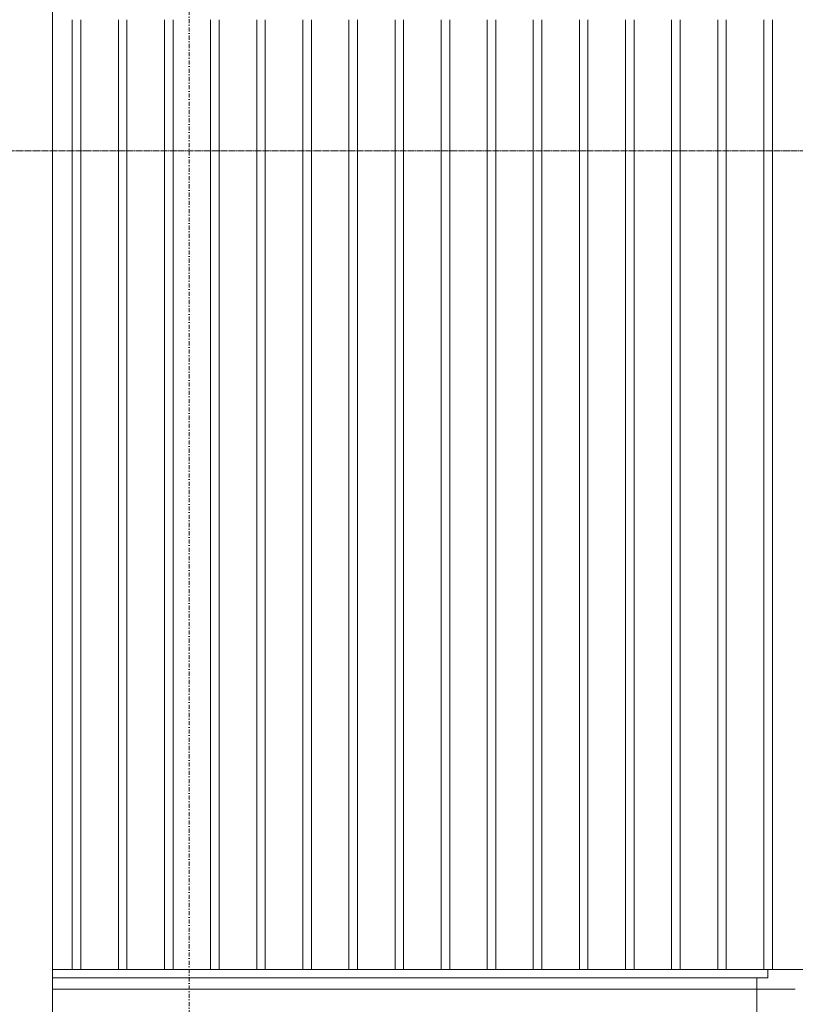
# Model space of a CAD drawing. Extents: x 0 to 92550, y 0 to 59400.
# Tile 4 of 105: x 10030 to 11215, y 14197 to 15700. Entities that reach past the tile are written whole.
import ezdxf
from ezdxf.xclip import XClip

# ---------------------------------------------------------------- set-up
doc = ezdxf.new("R2010")
doc.units = 0
doc.header["$MEASUREMENT"] = 0
doc.header["$XCLIPFRAME"] = 0
doc.linetypes.add('Streep-punt fijn', pattern=[1251.000023, 626.000023, -312.5, 0, -312.5])
doc.linetypes.add('Streep-streepje', pattern=[1300, 1000, -100, 100, -100])
for name, color, linetype in [('ZZ 21 Buitenwand spouwblad baksteen', 7, 'Continuous'), ('ZZ 41 Buitenwandafwerking gevelhout', 7, 'Continuous'), ('ZZ 52 Hemelwaterafvoeren', 7, 'Continuous'), ('ZZ A Stramien', 7, 'Continuous')]:
    doc.layers.add(name, color=color, linetype=linetype)

# ---------------------------------------------------------------- blocks, each defined once
blk = doc.blocks.new('*X106')
at = {"layer": 'ZZ 41 Buitenwandafwerking gevelhout', "color": 7, "linetype": 'Continuous', "lineweight": 5, "ltscale": 0.01}
for p, q in [((10110.5, 15700), (10110.5, 15600)), ((10110.5, 15700), (10110.5, 15600)), ((10123.6, 15700), (10123.6, 15600)), ((10180.9, 15700), (10180.9, 15600)), ((10180.9, 15700), (10180.9, 15600)), ((10194, 15700), (10194, 15600)), ((10251.3, 15700), (10251.3, 15600)), ((10251.3, 15700), (10251.3, 15600)), ((10264.4, 15700), (10264.4, 15600)), ((10321.7, 15700), (10321.7, 15600)), ((10321.7, 15700), (10321.7, 15600)), ((10334.8, 15700), (10334.8, 15600)), ((10392.1, 15700), (10392.1, 15600)), ((10392.1, 15700), (10392.1, 15600)), ((10405.2, 15700), (10405.2, 15600)), ((10462.5, 15700), (10462.5, 15600)), ((10462.5, 15700), (10462.5, 15600)), ((10475.6, 15700), (10475.6, 15600)), ((10532.9, 15700), (10532.9, 15600)), ((10532.9, 15700), (10532.9, 15600)), ((10546, 15700), (10546, 15600)), ((10603.3, 15700), (10603.3, 15600)), ((10603.3, 15700), (10603.3, 15600)), ((10616.4, 15700), (10616.4, 15600)), ((10673.7, 15700), (10673.7, 15600)), ((10673.7, 15700), (10673.7, 15600)), ((10686.8, 15700), (10686.8, 15600)), ((10744.1, 15700), (10744.1, 15600)), ((10744.1, 15700), (10744.1, 15600)), ((10757.2, 15700), (10757.2, 15600)), ((10814.4, 15700), (10814.4, 15600)), ((10814.4, 15700), (10814.4, 15600)), ((10827.5, 15700), (10827.5, 15600)), ((10884.8, 15700), (10884.8, 15600)), ((10884.8, 15700), (10884.8, 15600)), ((10897.9, 15700), (10897.9, 15600)), ((10955.2, 15700), (10955.2, 15600)), ((10955.2, 15700), (10955.2, 15600)), ((10968.3, 15700), (10968.3, 15600)), ((11025.6, 15700), (11025.6, 15600)), ((11025.6, 15700), (11025.6, 15600)), ((11038.7, 15700), (11038.7, 15600)), ((11096, 15700), (11096, 15600)), ((11096, 15700), (11096, 15600)), ((11109.1, 15700), (11109.1, 15600)), ((11166.4, 15700), (11166.4, 15600)), ((11166.4, 15700), (11166.4, 15600)), ((11179.5, 15700), (11179.5, 15600)), ((10110.5, 15600), (10110.5, 15500)), ((10110.5, 15600), (10110.5, 15500)), ((10123.6, 15600), (10123.6, 15500)), ((10180.9, 15600), (10180.9, 15500)), ((10180.9, 15600), (10180.9, 15500)), ((10194, 15600), (10194, 15500)), ((10251.3, 15600), (10251.3, 15500)), ((10251.3, 15600), (10251.3, 15500)), ((10264.4, 15600), (10264.4, 15500)), ((10321.7, 15600), (10321.7, 15500)), ((10321.7, 15600), (10321.7, 15500)), ((10334.8, 15600), (10334.8, 15500)), ((10392.1, 15600), (10392.1, 15500)), ((10392.1, 15600), (10392.1, 15500)), ((10405.2, 15600), (10405.2, 15500)), ((10462.5, 15600), (10462.5, 15500)), ((10462.5, 15600), (10462.5, 15500)), ((10475.6, 15600), (10475.6, 15500)), ((10532.9, 15600), (10532.9, 15500)), ((10532.9, 15600), (10532.9, 15500)), ((10546, 15600), (10546, 15500)), ((10603.3, 15600), (10603.3, 15500)), ((10603.3, 15600), (10603.3, 15500)), ((10616.4, 15600), (10616.4, 15500)), ((10673.7, 15600), (10673.7, 15500)), ((10673.7, 15600), (10673.7, 15500)), ((10686.8, 15600), (10686.8, 15500)), ((10744.1, 15600), (10744.1, 15500)), ((10744.1, 15600), (10744.1, 15500)), ((10757.2, 15600), (10757.2, 15500)), ((10814.4, 15600), (10814.4, 15500)), ((10814.4, 15600), (10814.4, 15500)), ((10827.5, 15600), (10827.5, 15500)), ((10884.8, 15600), (10884.8, 15500)), ((10884.8, 15600), (10884.8, 15500)), ((10897.9, 15600), (10897.9, 15500)), ((10955.2, 15600), (10955.2, 15500)), ((10955.2, 15600), (10955.2, 15500)), ((10968.3, 15600), (10968.3, 15500)), ((11025.6, 15600), (11025.6, 15500)), ((11025.6, 15600), (11025.6, 15500)), ((11038.7, 15600), (11038.7, 15500)), ((11096, 15600), (11096, 15500)), ((11096, 15600), (11096, 15500)), ((11109.1, 15600), (11109.1, 15500)), ((11166.4, 15600), (11166.4, 15500)), ((11166.4, 15600), (11166.4, 15500)), ((11179.5, 15600), (11179.5, 15500))]:
    blk.add_line(p, q, dxfattribs=at)
blk = doc.blocks.new('*X131')
at = {"layer": 'ZZ 41 Buitenwandafwerking gevelhout', "color": 7, "linetype": 'Continuous', "lineweight": 5, "ltscale": 0.01}
for p, q in [((10110.5, 15500), (10110.5, 15400)), ((10110.5, 15500), (10110.5, 15400)), ((10123.6, 15500), (10123.6, 15400)), ((10180.9, 15500), (10180.9, 15400)), ((10180.9, 15500), (10180.9, 15400)), ((10194, 15500), (10194, 15400)), ((10251.3, 15500), (10251.3, 15400)), ((10251.3, 15500), (10251.3, 15400)), ((10264.4, 15500), (10264.4, 15400)), ((10321.7, 15500), (10321.7, 15400)), ((10321.7, 15500), (10321.7, 15400)), ((10334.8, 15500), (10334.8, 15400)), ((10392.1, 15500), (10392.1, 15400)), ((10392.1, 15500), (10392.1, 15400)), ((10405.2, 15500), (10405.2, 15400)), ((10462.5, 15500), (10462.5, 15400)), ((10462.5, 15500), (10462.5, 15400)), ((10475.6, 15500), (10475.6, 15400)), ((10532.9, 15500), (10532.9, 15400)), ((10532.9, 15500), (10532.9, 15400)), ((10546, 15500), (10546, 15400)), ((10603.3, 15500), (10603.3, 15400)), ((10603.3, 15500), (10603.3, 15400)), ((10616.4, 15500), (10616.4, 15400)), ((10673.7, 15500), (10673.7, 15400)), ((10673.7, 15500), (10673.7, 15400)), ((10686.8, 15500), (10686.8, 15400)), ((10744.1, 15500), (10744.1, 15400)), ((10744.1, 15500), (10744.1, 15400)), ((10757.2, 15500), (10757.2, 15400)), ((10814.4, 15500), (10814.4, 15400)), ((10814.4, 15500), (10814.4, 15400)), ((10827.5, 15500), (10827.5, 15400)), ((10884.8, 15500), (10884.8, 15400)), ((10884.8, 15500), (10884.8, 15400)), ((10897.9, 15500), (10897.9, 15400)), ((10955.2, 15500), (10955.2, 15400)), ((10955.2, 15500), (10955.2, 15400)), ((10968.3, 15500), (10968.3, 15400)), ((11025.6, 15500), (11025.6, 15400)), ((11025.6, 15500), (11025.6, 15400)), ((11038.7, 15500), (11038.7, 15400)), ((11096, 15500), (11096, 15400)), ((11096, 15500), (11096, 15400)), ((11109.1, 15500), (11109.1, 15400)), ((11166.4, 15500), (11166.4, 15400)), ((11166.4, 15500), (11166.4, 15400)), ((11179.5, 15500), (11179.5, 15400)), ((10110.5, 15400), (10110.5, 15300)), ((10110.5, 15400), (10110.5, 15300)), ((10123.6, 15400), (10123.6, 15300)), ((10180.9, 15400), (10180.9, 15300)), ((10180.9, 15400), (10180.9, 15300)), ((10194, 15400), (10194, 15300)), ((10251.3, 15400), (10251.3, 15300)), ((10251.3, 15400), (10251.3, 15300)), ((10264.4, 15400), (10264.4, 15300)), ((10321.7, 15400), (10321.7, 15300)), ((10321.7, 15400), (10321.7, 15300)), ((10334.8, 15400), (10334.8, 15300)), ((10392.1, 15400), (10392.1, 15300)), ((10392.1, 15400), (10392.1, 15300)), ((10405.2, 15400), (10405.2, 15300)), ((10462.5, 15400), (10462.5, 15300)), ((10462.5, 15400), (10462.5, 15300)), ((10475.6, 15400), (10475.6, 15300)), ((10532.9, 15400), (10532.9, 15300)), ((10532.9, 15400), (10532.9, 15300)), ((10546, 15400), (10546, 15300)), ((10603.3, 15400), (10603.3, 15300)), ((10603.3, 15400), (10603.3, 15300)), ((10616.4, 15400), (10616.4, 15300)), ((10673.7, 15400), (10673.7, 15300)), ((10673.7, 15400), (10673.7, 15300)), ((10686.8, 15400), (10686.8, 15300)), ((10744.1, 15400), (10744.1, 15300)), ((10744.1, 15400), (10744.1, 15300)), ((10757.2, 15400), (10757.2, 15300)), ((10814.4, 15400), (10814.4, 15300)), ((10814.4, 15400), (10814.4, 15300)), ((10827.5, 15400), (10827.5, 15300)), ((10884.8, 15400), (10884.8, 15300)), ((10884.8, 15400), (10884.8, 15300)), ((10897.9, 15400), (10897.9, 15300)), ((10955.2, 15400), (10955.2, 15300)), ((10955.2, 15400), (10955.2, 15300)), ((10968.3, 15400), (10968.3, 15300)), ((11025.6, 15400), (11025.6, 15300)), ((11025.6, 15400), (11025.6, 15300)), ((11038.7, 15400), (11038.7, 15300)), ((11096, 15400), (11096, 15300)), ((11096, 15400), (11096, 15300)), ((11109.1, 15400), (11109.1, 15300)), ((11166.4, 15400), (11166.4, 15300)), ((11166.4, 15400), (11166.4, 15300)), ((11179.5, 15400), (11179.5, 15300)), ((10110.5, 15300), (10110.5, 15200)), ((10110.5, 15300), (10110.5, 15200)), ((10123.6, 15300), (10123.6, 15200)), ((10180.9, 15300), (10180.9, 15200)), ((10180.9, 15300), (10180.9, 15200)), ((10194, 15300), (10194, 15200)), ((10251.3, 15300), (10251.3, 15200)), ((10251.3, 15300), (10251.3, 15200)), ((10264.4, 15300), (10264.4, 15200)), ((10321.7, 15300), (10321.7, 15200)), ((10321.7, 15300), (10321.7, 15200)), ((10334.8, 15300), (10334.8, 15200)), ((10392.1, 15300), (10392.1, 15200)), ((10392.1, 15300), (10392.1, 15200)), ((10405.2, 15300), (10405.2, 15200)), ((10462.5, 15300), (10462.5, 15200)), ((10462.5, 15300), (10462.5, 15200)), ((10475.6, 15300), (10475.6, 15200)), ((10532.9, 15300), (10532.9, 15200)), ((10532.9, 15300), (10532.9, 15200)), ((10546, 15300), (10546, 15200)), ((10603.3, 15300), (10603.3, 15200)), ((10603.3, 15300), (10603.3, 15200)), ((10616.4, 15300), (10616.4, 15200)), ((10673.7, 15300), (10673.7, 15200)), ((10673.7, 15300), (10673.7, 15200)), ((10686.8, 15300), (10686.8, 15200)), ((10744.1, 15300), (10744.1, 15200)), ((10744.1, 15300), (10744.1, 15200)), ((10757.2, 15300), (10757.2, 15200)), ((10814.4, 15300), (10814.4, 15200)), ((10814.4, 15300), (10814.4, 15200)), ((10827.5, 15300), (10827.5, 15200)), ((10884.8, 15300), (10884.8, 15200)), ((10884.8, 15300), (10884.8, 15200)), ((10897.9, 15300), (10897.9, 15200)), ((10955.2, 15300), (10955.2, 15200)), ((10955.2, 15300), (10955.2, 15200)), ((10968.3, 15300), (10968.3, 15200)), ((11025.6, 15300), (11025.6, 15200)), ((11025.6, 15300), (11025.6, 15200)), ((11038.7, 15300), (11038.7, 15200)), ((11096, 15300), (11096, 15200)), ((11096, 15300), (11096, 15200)), ((11109.1, 15300), (11109.1, 15200)), ((11166.4, 15300), (11166.4, 15200)), ((11166.4, 15300), (11166.4, 15200)), ((11179.5, 15300), (11179.5, 15200)), ((10110.5, 15200), (10110.5, 15100)), ((10110.5, 15200), (10110.5, 15100)), ((10123.6, 15200), (10123.6, 15100)), ((10180.9, 15200), (10180.9, 15100)), ((10180.9, 15200), (10180.9, 15100)), ((10194, 15200), (10194, 15100)), ((10251.3, 15200), (10251.3, 15100)), ((10251.3, 15200), (10251.3, 15100)), ((10264.4, 15200), (10264.4, 15100)), ((10321.7, 15200), (10321.7, 15100)), ((10321.7, 15200), (10321.7, 15100)), ((10334.8, 15200), (10334.8, 15100)), ((10392.1, 15200), (10392.1, 15100)), ((10392.1, 15200), (10392.1, 15100)), ((10405.2, 15200), (10405.2, 15100)), ((10462.5, 15200), (10462.5, 15100)), ((10462.5, 15200), (10462.5, 15100)), ((10475.6, 15200), (10475.6, 15100)), ((10532.9, 15200), (10532.9, 15100)), ((10532.9, 15200), (10532.9, 15100)), ((10546, 15200), (10546, 15100)), ((10603.3, 15200), (10603.3, 15100)), ((10603.3, 15200), (10603.3, 15100)), ((10616.4, 15200), (10616.4, 15100)), ((10673.7, 15200), (10673.7, 15100)), ((10673.7, 15200), (10673.7, 15100)), ((10686.8, 15200), (10686.8, 15100)), ((10744.1, 15200), (10744.1, 15100)), ((10744.1, 15200), (10744.1, 15100)), ((10757.2, 15200), (10757.2, 15100)), ((10814.4, 15200), (10814.4, 15100)), ((10814.4, 15200), (10814.4, 15100)), ((10827.5, 15200), (10827.5, 15100)), ((10884.8, 15200), (10884.8, 15100)), ((10884.8, 15200), (10884.8, 15100)), ((10897.9, 15200), (10897.9, 15100)), ((10955.2, 15200), (10955.2, 15100)), ((10955.2, 15200), (10955.2, 15100)), ((10968.3, 15200), (10968.3, 15100)), ((11025.6, 15200), (11025.6, 15100)), ((11025.6, 15200), (11025.6, 15100)), ((11038.7, 15200), (11038.7, 15100)), ((11096, 15200), (11096, 15100)), ((11096, 15200), (11096, 15100)), ((11109.1, 15200), (11109.1, 15100)), ((11166.4, 15200), (11166.4, 15100)), ((11166.4, 15200), (11166.4, 15100)), ((11179.5, 15200), (11179.5, 15100)), ((10110.5, 15100), (10110.5, 15000)), ((10110.5, 15100), (10110.5, 15000)), ((10123.6, 15100), (10123.6, 15000)), ((10180.9, 15100), (10180.9, 15000)), ((10180.9, 15100), (10180.9, 15000)), ((10194, 15100), (10194, 15000)), ((10251.3, 15100), (10251.3, 15000)), ((10251.3, 15100), (10251.3, 15000)), ((10264.4, 15100), (10264.4, 15000)), ((10321.7, 15100), (10321.7, 15000)), ((10321.7, 15100), (10321.7, 15000)), ((10334.8, 15100), (10334.8, 15000)), ((10392.1, 15100), (10392.1, 15000)), ((10392.1, 15100), (10392.1, 15000)), ((10405.2, 15100), (10405.2, 15000)), ((10462.5, 15100), (10462.5, 15000)), ((10462.5, 15100), (10462.5, 15000)), ((10475.6, 15100), (10475.6, 15000)), ((10532.9, 15100), (10532.9, 15000)), ((10532.9, 15100), (10532.9, 15000)), ((10546, 15100), (10546, 15000)), ((10603.3, 15100), (10603.3, 15000)), ((10603.3, 15100), (10603.3, 15000)), ((10616.4, 15100), (10616.4, 15000)), ((10673.7, 15100), (10673.7, 15000)), ((10673.7, 15100), (10673.7, 15000)), ((10686.8, 15100), (10686.8, 15000)), ((10744.1, 15100), (10744.1, 15000)), ((10744.1, 15100), (10744.1, 15000)), ((10757.2, 15100), (10757.2, 15000)), ((10814.4, 15100), (10814.4, 15000)), ((10814.4, 15100), (10814.4, 15000)), ((10827.5, 15100), (10827.5, 15000)), ((10884.8, 15100), (10884.8, 15000)), ((10884.8, 15100), (10884.8, 15000)), ((10897.9, 15100), (10897.9, 15000)), ((10955.2, 15100), (10955.2, 15000)), ((10955.2, 15100), (10955.2, 15000)), ((10968.3, 15100), (10968.3, 15000)), ((11025.6, 15100), (11025.6, 15000)), ((11025.6, 15100), (11025.6, 15000)), ((11038.7, 15100), (11038.7, 15000)), ((11096, 15100), (11096, 15000)), ((11096, 15100), (11096, 15000)), ((11109.1, 15100), (11109.1, 15000)), ((11166.4, 15100), (11166.4, 15000)), ((11166.4, 15100), (11166.4, 15000)), ((11179.5, 15100), (11179.5, 15000)), ((10110.5, 15000), (10110.5, 14900)), ((10110.5, 15000), (10110.5, 14900)), ((10123.6, 15000), (10123.6, 14900)), ((10180.9, 15000), (10180.9, 14900)), ((10180.9, 15000), (10180.9, 14900)), ((10194, 15000), (10194, 14900)), ((10251.3, 15000), (10251.3, 14900)), ((10251.3, 15000), (10251.3, 14900)), ((10264.4, 15000), (10264.4, 14900)), ((10321.7, 15000), (10321.7, 14900)), ((10321.7, 15000), (10321.7, 14900)), ((10334.8, 15000), (10334.8, 14900)), ((10392.1, 15000), (10392.1, 14900)), ((10392.1, 15000), (10392.1, 14900)), ((10405.2, 15000), (10405.2, 14900)), ((10462.5, 15000), (10462.5, 14900)), ((10462.5, 15000), (10462.5, 14900)), ((10475.6, 15000), (10475.6, 14900)), ((10532.9, 15000), (10532.9, 14900)), ((10532.9, 15000), (10532.9, 14900)), ((10546, 15000), (10546, 14900)), ((10603.3, 15000), (10603.3, 14900)), ((10603.3, 15000), (10603.3, 14900)), ((10616.4, 15000), (10616.4, 14900)), ((10673.7, 15000), (10673.7, 14900)), ((10673.7, 15000), (10673.7, 14900)), ((10686.8, 15000), (10686.8, 14900)), ((10744.1, 15000), (10744.1, 14900)), ((10744.1, 15000), (10744.1, 14900)), ((10757.2, 15000), (10757.2, 14900)), ((10814.4, 15000), (10814.4, 14900)), ((10814.4, 15000), (10814.4, 14900)), ((10827.5, 15000), (10827.5, 14900)), ((10884.8, 15000), (10884.8, 14900)), ((10884.8, 15000), (10884.8, 14900)), ((10897.9, 15000), (10897.9, 14900)), ((10955.2, 15000), (10955.2, 14900)), ((10955.2, 15000), (10955.2, 14900)), ((10968.3, 15000), (10968.3, 14900)), ((11025.6, 15000), (11025.6, 14900)), ((11025.6, 15000), (11025.6, 14900)), ((11038.7, 15000), (11038.7, 14900)), ((11096, 15000), (11096, 14900)), ((11096, 15000), (11096, 14900)), ((11109.1, 15000), (11109.1, 14900)), ((11166.4, 15000), (11166.4, 14900)), ((11166.4, 15000), (11166.4, 14900)), ((11179.5, 15000), (11179.5, 14900)), ((10110.5, 14900), (10110.5, 14800)), ((10110.5, 14900), (10110.5, 14800)), ((10123.6, 14900), (10123.6, 14800)), ((10180.9, 14900), (10180.9, 14800)), ((10180.9, 14900), (10180.9, 14800)), ((10194, 14900), (10194, 14800)), ((10251.3, 14900), (10251.3, 14800)), ((10251.3, 14900), (10251.3, 14800)), ((10264.4, 14900), (10264.4, 14800)), ((10321.7, 14900), (10321.7, 14800)), ((10321.7, 14900), (10321.7, 14800)), ((10334.8, 14900), (10334.8, 14800)), ((10392.1, 14900), (10392.1, 14800)), ((10392.1, 14900), (10392.1, 14800)), ((10405.2, 14900), (10405.2, 14800)), ((10462.5, 14900), (10462.5, 14800)), ((10462.5, 14900), (10462.5, 14800)), ((10475.6, 14900), (10475.6, 14800)), ((10532.9, 14900), (10532.9, 14800)), ((10532.9, 14900), (10532.9, 14800)), ((10546, 14900), (10546, 14800)), ((10603.3, 14900), (10603.3, 14800)), ((10603.3, 14900), (10603.3, 14800)), ((10616.4, 14900), (10616.4, 14800)), ((10673.7, 14900), (10673.7, 14800)), ((10673.7, 14900), (10673.7, 14800)), ((10686.8, 14900), (10686.8, 14800)), ((10744.1, 14900), (10744.1, 14800)), ((10744.1, 14900), (10744.1, 14800)), ((10757.2, 14900), (10757.2, 14800)), ((10814.4, 14900), (10814.4, 14800)), ((10814.4, 14900), (10814.4, 14800)), ((10827.5, 14900), (10827.5, 14800)), ((10884.8, 14900), (10884.8, 14800)), ((10884.8, 14900), (10884.8, 14800)), ((10897.9, 14900), (10897.9, 14800)), ((10955.2, 14900), (10955.2, 14800)), ((10955.2, 14900), (10955.2, 14800)), ((10968.3, 14900), (10968.3, 14800)), ((11025.6, 14900), (11025.6, 14800)), ((11025.6, 14900), (11025.6, 14800)), ((11038.7, 14900), (11038.7, 14800)), ((11096, 14900), (11096, 14800)), ((11096, 14900), (11096, 14800)), ((11109.1, 14900), (11109.1, 14800)), ((11166.4, 14900), (11166.4, 14800)), ((11166.4, 14900), (11166.4, 14800)), ((11179.5, 14900), (11179.5, 14800)), ((10110.5, 14800), (10110.5, 14700)), ((10110.5, 14800), (10110.5, 14700)), ((10123.6, 14800), (10123.6, 14700)), ((10180.9, 14800), (10180.9, 14700)), ((10180.9, 14800), (10180.9, 14700)), ((10194, 14800), (10194, 14700)), ((10251.3, 14800), (10251.3, 14700)), ((10251.3, 14800), (10251.3, 14700)), ((10264.4, 14800), (10264.4, 14700)), ((10321.7, 14800), (10321.7, 14700)), ((10321.7, 14800), (10321.7, 14700)), ((10334.8, 14800), (10334.8, 14700)), ((10392.1, 14800), (10392.1, 14700)), ((10392.1, 14800), (10392.1, 14700)), ((10405.2, 14800), (10405.2, 14700)), ((10462.5, 14800), (10462.5, 14700)), ((10462.5, 14800), (10462.5, 14700)), ((10475.6, 14800), (10475.6, 14700)), ((10532.9, 14800), (10532.9, 14700)), ((10532.9, 14800), (10532.9, 14700)), ((10546, 14800), (10546, 14700)), ((10603.3, 14800), (10603.3, 14700)), ((10603.3, 14800), (10603.3, 14700)), ((10616.4, 14800), (10616.4, 14700)), ((10673.7, 14800), (10673.7, 14700)), ((10673.7, 14800), (10673.7, 14700)), ((10686.8, 14800), (10686.8, 14700)), ((10744.1, 14800), (10744.1, 14700)), ((10744.1, 14800), (10744.1, 14700)), ((10757.2, 14800), (10757.2, 14700)), ((10814.4, 14800), (10814.4, 14700)), ((10814.4, 14800), (10814.4, 14700)), ((10827.5, 14800), (10827.5, 14700)), ((10884.8, 14800), (10884.8, 14700)), ((10884.8, 14800), (10884.8, 14700)), ((10897.9, 14800), (10897.9, 14700)), ((10955.2, 14800), (10955.2, 14700)), ((10955.2, 14800), (10955.2, 14700)), ((10968.3, 14800), (10968.3, 14700)), ((11025.6, 14800), (11025.6, 14700)), ((11025.6, 14800), (11025.6, 14700)), ((11038.7, 14800), (11038.7, 14700)), ((11096, 14800), (11096, 14700)), ((11096, 14800), (11096, 14700)), ((11109.1, 14800), (11109.1, 14700)), ((11166.4, 14800), (11166.4, 14700)), ((11166.4, 14800), (11166.4, 14700)), ((11179.5, 14800), (11179.5, 14700)), ((10110.5, 14700), (10110.5, 14600)), ((10110.5, 14700), (10110.5, 14600)), ((10123.6, 14700), (10123.6, 14600)), ((10180.9, 14700), (10180.9, 14600)), ((10180.9, 14700), (10180.9, 14600)), ((10194, 14700), (10194, 14600)), ((10251.3, 14700), (10251.3, 14600)), ((10251.3, 14700), (10251.3, 14600)), ((10264.4, 14700), (10264.4, 14600)), ((10321.7, 14700), (10321.7, 14600)), ((10321.7, 14700), (10321.7, 14600)), ((10334.8, 14700), (10334.8, 14600)), ((10392.1, 14700), (10392.1, 14600)), ((10392.1, 14700), (10392.1, 14600)), ((10405.2, 14700), (10405.2, 14600)), ((10462.5, 14700), (10462.5, 14600)), ((10462.5, 14700), (10462.5, 14600)), ((10475.6, 14700), (10475.6, 14600)), ((10532.9, 14700), (10532.9, 14600)), ((10532.9, 14700), (10532.9, 14600)), ((10546, 14700), (10546, 14600)), ((10603.3, 14700), (10603.3, 14600)), ((10603.3, 14700), (10603.3, 14600)), ((10616.4, 14700), (10616.4, 14600)), ((10673.7, 14700), (10673.7, 14600)), ((10673.7, 14700), (10673.7, 14600)), ((10686.8, 14700), (10686.8, 14600)), ((10744.1, 14700), (10744.1, 14600)), ((10744.1, 14700), (10744.1, 14600)), ((10757.2, 14700), (10757.2, 14600)), ((10814.4, 14700), (10814.4, 14600)), ((10814.4, 14700), (10814.4, 14600)), ((10827.5, 14700), (10827.5, 14600)), ((10884.8, 14700), (10884.8, 14600)), ((10884.8, 14700), (10884.8, 14600)), ((10897.9, 14700), (10897.9, 14600)), ((10955.2, 14700), (10955.2, 14600)), ((10955.2, 14700), (10955.2, 14600)), ((10968.3, 14700), (10968.3, 14600)), ((11025.6, 14700), (11025.6, 14600)), ((11025.6, 14700), (11025.6, 14600)), ((11038.7, 14700), (11038.7, 14600)), ((11096, 14700), (11096, 14600)), ((11096, 14700), (11096, 14600)), ((11109.1, 14700), (11109.1, 14600)), ((11166.4, 14700), (11166.4, 14600)), ((11166.4, 14700), (11166.4, 14600)), ((11179.5, 14700), (11179.5, 14600)), ((10110.5, 14600), (10110.5, 14500)), ((10110.5, 14600), (10110.5, 14500)), ((10123.6, 14600), (10123.6, 14500)), ((10180.9, 14600), (10180.9, 14500)), ((10180.9, 14600), (10180.9, 14500)), ((10194, 14600), (10194, 14500)), ((10251.3, 14600), (10251.3, 14500)), ((10251.3, 14600), (10251.3, 14500)), ((10264.4, 14600), (10264.4, 14500)), ((10321.7, 14600), (10321.7, 14500)), ((10321.7, 14600), (10321.7, 14500)), ((10334.8, 14600), (10334.8, 14500)), ((10392.1, 14600), (10392.1, 14500)), ((10392.1, 14600), (10392.1, 14500)), ((10405.2, 14600), (10405.2, 14500)), ((10462.5, 14600), (10462.5, 14500)), ((10462.5, 14600), (10462.5, 14500)), ((10475.6, 14600), (10475.6, 14500)), ((10532.9, 14600), (10532.9, 14500)), ((10532.9, 14600), (10532.9, 14500)), ((10546, 14600), (10546, 14500)), ((10603.3, 14600), (10603.3, 14500)), ((10603.3, 14600), (10603.3, 14500)), ((10616.4, 14600), (10616.4, 14500)), ((10673.7, 14600), (10673.7, 14500)), ((10673.7, 14600), (10673.7, 14500)), ((10686.8, 14600), (10686.8, 14500)), ((10744.1, 14600), (10744.1, 14500)), ((10744.1, 14600), (10744.1, 14500)), ((10757.2, 14600), (10757.2, 14500)), ((10814.4, 14600), (10814.4, 14500)), ((10814.4, 14600), (10814.4, 14500)), ((10827.5, 14600), (10827.5, 14500)), ((10884.8, 14600), (10884.8, 14500)), ((10884.8, 14600), (10884.8, 14500)), ((10897.9, 14600), (10897.9, 14500)), ((10955.2, 14600), (10955.2, 14500)), ((10955.2, 14600), (10955.2, 14500)), ((10968.3, 14600), (10968.3, 14500)), ((11025.6, 14600), (11025.6, 14500)), ((11025.6, 14600), (11025.6, 14500)), ((11038.7, 14600), (11038.7, 14500)), ((11096, 14600), (11096, 14500)), ((11096, 14600), (11096, 14500)), ((11109.1, 14600), (11109.1, 14500)), ((11166.4, 14600), (11166.4, 14500)), ((11166.4, 14600), (11166.4, 14500)), ((11179.5, 14600), (11179.5, 14500)), ((10110.5, 14500), (10110.5, 14400)), ((10110.5, 14500), (10110.5, 14400)), ((10123.6, 14500), (10123.6, 14400)), ((10180.9, 14500), (10180.9, 14400)), ((10180.9, 14500), (10180.9, 14400)), ((10194, 14500), (10194, 14400)), ((10251.3, 14500), (10251.3, 14400)), ((10251.3, 14500), (10251.3, 14400)), ((10264.4, 14500), (10264.4, 14400)), ((10321.7, 14500), (10321.7, 14400)), ((10321.7, 14500), (10321.7, 14400)), ((10334.8, 14500), (10334.8, 14400)), ((10392.1, 14500), (10392.1, 14400)), ((10392.1, 14500), (10392.1, 14400)), ((10405.2, 14500), (10405.2, 14400)), ((10462.5, 14500), (10462.5, 14400)), ((10462.5, 14500), (10462.5, 14400)), ((10475.6, 14500), (10475.6, 14400)), ((10532.9, 14500), (10532.9, 14400)), ((10532.9, 14500), (10532.9, 14400)), ((10546, 14500), (10546, 14400)), ((10603.3, 14500), (10603.3, 14400)), ((10603.3, 14500), (10603.3, 14400)), ((10616.4, 14500), (10616.4, 14400)), ((10673.7, 14500), (10673.7, 14400)), ((10673.7, 14500), (10673.7, 14400)), ((10686.8, 14500), (10686.8, 14400)), ((10744.1, 14500), (10744.1, 14400)), ((10744.1, 14500), (10744.1, 14400)), ((10757.2, 14500), (10757.2, 14400)), ((10814.4, 14500), (10814.4, 14400)), ((10814.4, 14500), (10814.4, 14400)), ((10827.5, 14500), (10827.5, 14400)), ((10884.8, 14500), (10884.8, 14400)), ((10884.8, 14500), (10884.8, 14400)), ((10897.9, 14500), (10897.9, 14400)), ((10955.2, 14500), (10955.2, 14400)), ((10955.2, 14500), (10955.2, 14400)), ((10968.3, 14500), (10968.3, 14400)), ((11025.6, 14500), (11025.6, 14400)), ((11025.6, 14500), (11025.6, 14400)), ((11038.7, 14500), (11038.7, 14400)), ((11096, 14500), (11096, 14400)), ((11096, 14500), (11096, 14400)), ((11109.1, 14500), (11109.1, 14400)), ((11166.4, 14500), (11166.4, 14400)), ((11166.4, 14500), (11166.4, 14400)), ((11179.5, 14500), (11179.5, 14400)), ((10110.5, 14400), (10110.5, 14300)), ((10110.5, 14400), (10110.5, 14300)), ((10123.6, 14400), (10123.6, 14300)), ((10180.9, 14400), (10180.9, 14300)), ((10180.9, 14400), (10180.9, 14300)), ((10194, 14400), (10194, 14300)), ((10251.3, 14400), (10251.3, 14300)), ((10251.3, 14400), (10251.3, 14300)), ((10264.4, 14400), (10264.4, 14300)), ((10321.7, 14400), (10321.7, 14300)), ((10321.7, 14400), (10321.7, 14300)), ((10334.8, 14400), (10334.8, 14300)), ((10392.1, 14400), (10392.1, 14300)), ((10392.1, 14400), (10392.1, 14300)), ((10405.2, 14400), (10405.2, 14300)), ((10462.5, 14400), (10462.5, 14300)), ((10462.5, 14400), (10462.5, 14300)), ((10475.6, 14400), (10475.6, 14300)), ((10532.9, 14400), (10532.9, 14300)), ((10532.9, 14400), (10532.9, 14300)), ((10546, 14400), (10546, 14300)), ((10603.3, 14400), (10603.3, 14300)), ((10603.3, 14400), (10603.3, 14300)), ((10616.4, 14400), (10616.4, 14300)), ((10673.7, 14400), (10673.7, 14300)), ((10673.7, 14400), (10673.7, 14300)), ((10686.8, 14400), (10686.8, 14300)), ((10744.1, 14400), (10744.1, 14300)), ((10744.1, 14400), (10744.1, 14300)), ((10757.2, 14400), (10757.2, 14300)), ((10814.4, 14400), (10814.4, 14300)), ((10814.4, 14400), (10814.4, 14300)), ((10827.5, 14400), (10827.5, 14300)), ((10884.8, 14400), (10884.8, 14300)), ((10884.8, 14400), (10884.8, 14300)), ((10897.9, 14400), (10897.9, 14300)), ((10955.2, 14400), (10955.2, 14300)), ((10955.2, 14400), (10955.2, 14300)), ((10968.3, 14400), (10968.3, 14300)), ((11025.6, 14400), (11025.6, 14300)), ((11025.6, 14400), (11025.6, 14300)), ((11038.7, 14400), (11038.7, 14300)), ((11096, 14400), (11096, 14300)), ((11096, 14400), (11096, 14300)), ((11109.1, 14400), (11109.1, 14300)), ((11166.4, 14400), (11166.4, 14300)), ((11166.4, 14400), (11166.4, 14300)), ((11179.5, 14400), (11179.5, 14300)), ((10110.5, 14300), (10110.5, 14250)), ((10110.5, 14300), (10110.5, 14250)), ((10123.6, 14300), (10123.6, 14250)), ((10180.9, 14300), (10180.9, 14250)), ((10180.9, 14300), (10180.9, 14250)), ((10194, 14300), (10194, 14250)), ((10251.3, 14300), (10251.3, 14250)), ((10251.3, 14300), (10251.3, 14250)), ((10264.4, 14300), (10264.4, 14250)), ((10321.7, 14300), (10321.7, 14250)), ((10321.7, 14300), (10321.7, 14250)), ((10334.8, 14300), (10334.8, 14250)), ((10392.1, 14300), (10392.1, 14250)), ((10392.1, 14300), (10392.1, 14250)), ((10405.2, 14300), (10405.2, 14250)), ((10462.5, 14300), (10462.5, 14250)), ((10462.5, 14300), (10462.5, 14250)), ((10475.6, 14300), (10475.6, 14250)), ((10532.9, 14300), (10532.9, 14250)), ((10532.9, 14300), (10532.9, 14250)), ((10546, 14300), (10546, 14250)), ((10603.3, 14300), (10603.3, 14250)), ((10603.3, 14300), (10603.3, 14250)), ((10616.4, 14300), (10616.4, 14250)), ((10673.7, 14300), (10673.7, 14250)), ((10673.7, 14300), (10673.7, 14250)), ((10686.8, 14300), (10686.8, 14250)), ((10744.1, 14300), (10744.1, 14250)), ((10744.1, 14300), (10744.1, 14250)), ((10757.2, 14300), (10757.2, 14250)), ((10814.4, 14300), (10814.4, 14250)), ((10814.4, 14300), (10814.4, 14250)), ((10827.5, 14300), (10827.5, 14250)), ((10884.8, 14300), (10884.8, 14250)), ((10884.8, 14300), (10884.8, 14250)), ((10897.9, 14300), (10897.9, 14250)), ((10955.2, 14300), (10955.2, 14250)), ((10955.2, 14300), (10955.2, 14250)), ((10968.3, 14300), (10968.3, 14250)), ((11025.6, 14300), (11025.6, 14250)), ((11025.6, 14300), (11025.6, 14250)), ((11038.7, 14300), (11038.7, 14250)), ((11096, 14300), (11096, 14250)), ((11096, 14300), (11096, 14250)), ((11109.1, 14300), (11109.1, 14250)), ((11166.4, 14300), (11166.4, 14250)), ((11166.4, 14300), (11166.4, 14250)), ((11179.5, 14300), (11179.5, 14250))]:
    blk.add_line(p, q, dxfattribs=at)
blk = doc.blocks.new('Drawing_2_2', base_point=(5738.9, 11700))
at = {"layer": 'ZZ 21 Buitenwand spouwblad baksteen', "linetype": 'Continuous', "lineweight": 0, "true_color": 0x000000}
h = blk.add_hatch(dxfattribs=at)
h.set_pattern_fill('920_Lijnen_horz__63_0002', color=18, style=0, pattern_type=2)
h.set_pattern_definition([(0, (23722.41, 11700), (0, 63), [])])
h.paths.add_polyline_path([(10080.1, 14250), (10080.1, 14237.5), (11172.6, 14237.5), (11172.6, 14250)])
h = blk.add_hatch(dxfattribs=at)
h.set_pattern_fill('920_Lijnen_horz__63_0002', color=18, style=0, pattern_type=2)
h.set_pattern_definition([(1e-14, (23705.65, 11700), (0, 63), [])])
h.paths.add_polyline_path([(10080.1, 14237.5), (10080.1, 11600), (11155.9, 11600), (11155.9, 14237.5)])
h = blk.add_hatch(dxfattribs=at)
h.set_pattern_fill('920_Lijnen_horz__63_0002', color=18, style=0, pattern_type=2)
h.set_pattern_definition([(180, (-6810.916, 11700), (0, 63), [])])
h.paths.add_polyline_path([(11155.9, 14237.5), (11155.9, 11600), (11214.5, 11600), (11214.5, 14250), (11172.6, 14250), (11172.6, 14237.5)])
at = {"layer": 'ZZ 21 Buitenwand spouwblad baksteen', "color": 7, "linetype": 'Continuous', "lineweight": 5, "ltscale": 0.01}
for p, q in [((11155.9, 14237.5), (10080.1, 14237.5)), ((11172.6, 14237.5), (11155.9, 14237.5)), ((11155.9, 14237.5), (11155.9, 11600)), ((11172.6, 14237.5), (11172.6, 14250))]:
    blk.add_line(p, q, dxfattribs=at)
at = {"layer": 'ZZ 41 Buitenwandafwerking gevelhout', "color": 7, "linetype": 'Streep-streepje', "lineweight": 15, "ltscale": 0.01}
blk.add_line((7788.9, 15500), (62238.9, 15500), dxfattribs=at)
at = {"layer": 'ZZ 41 Buitenwandafwerking gevelhout', "color": 7, "linetype": 'Continuous', "lineweight": 5, "ltscale": 0.01}
blk.add_line((10080.1, 14250), (14230.7, 14250), dxfattribs=at)
at = {"layer": 'ZZ 52 Hemelwaterafvoeren', "color": 7, "linetype": 'Continuous', "lineweight": 5, "ltscale": 0.01}
blk.add_line((10080.1, 18177.2), (10080.1, 11600), dxfattribs=at)
at = {"layer": 'ZZ A Stramien', "color": 7, "linetype": 'Streep-punt fijn', "lineweight": 9, "ltscale": 0.01}
blk.add_line((10288.9, 24200), (10288.9, 9700), dxfattribs=at)
at = {"layer": 'ZZ 41 Buitenwandafwerking gevelhout', "color": 7, "linetype": 'Continuous', "lineweight": 25, "ltscale": 0.01}
for name in ['*X106', '*X131']:
    blk.add_blockref(name, (0, 0), dxfattribs=at)

msp = doc.modelspace()

# ---------------------------------------------------------------- block references
at = {"color": 7, "linetype": 'Continuous', "lineweight": 25, "ltscale": 0.01}
ref = msp.add_blockref('Drawing_2_2', (5738.9, 11700), dxfattribs=at)
XClip(ref).set_block_clipping_path([(7788.8666666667, 8700), (63337.9746950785, 24700)])

doc.saveas('drawing.dxf')
